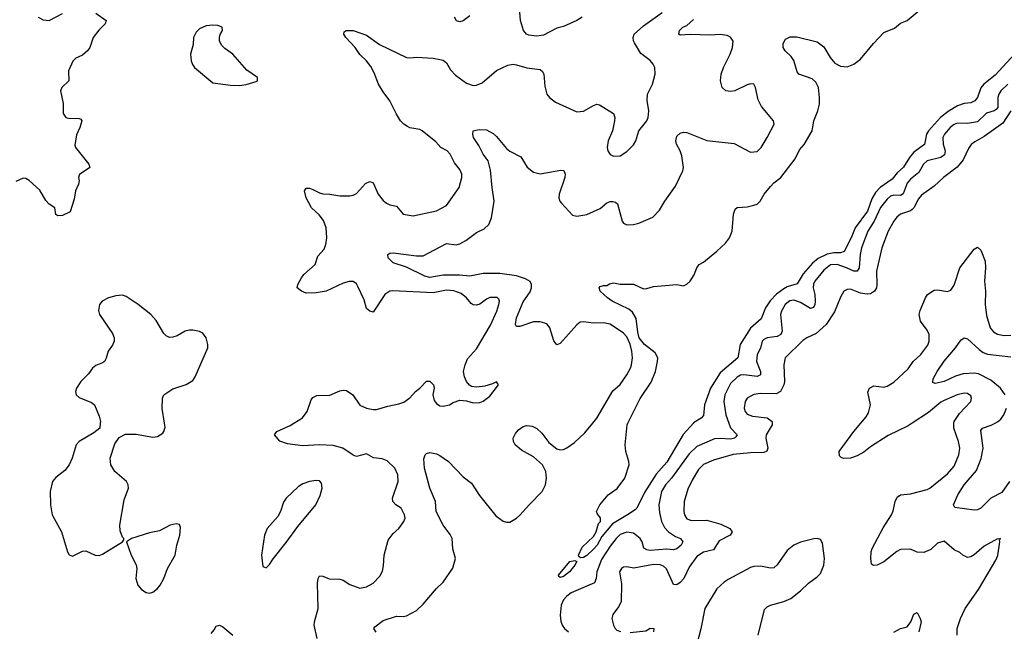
# Model space of a CAD drawing. Header units: inches. Extents: x 1603819 to 1745079, y 385938 to 533966.
# Tile 9 of 256: x 1611933 to 1617831, y 408754 to 412416. Entities that reach past the tile are written whole.
import ezdxf

# ---------------------------------------------------------------- set-up
doc = ezdxf.new("R2010")
doc.units = ezdxf.units.IN
doc.header["$MEASUREMENT"] = 0
doc.layers.add('B6410', color=7, linetype='Continuous')
doc.layers.add('B6411', color=7, linetype='Continuous')

msp = doc.modelspace()

# ---------------------------------------------------------------- linework, layer by layer
at = {"layer": 'B6410', "color": 5}
for points, elevation in [([(1612416.1, 410000), (1612413, 409970), (1612378.3, 409941.7), (1612290.3, 409889.7), (1612270.6, 409870), (1612248.4, 409790), (1612230.4, 409750), (1612203.7, 409716.3), (1612150, 409673.6), (1612130.4, 409650), (1612115.5, 409590), (1612117.1, 409510), (1612128.5, 409450), (1612184.2, 409350), (1612219.1, 409230), (1612230, 409211), (1612250, 409202.8), (1612310, 409234), (1612330, 409234.8), (1612384.7, 409210), (1612410, 409208), (1612430, 409216.3), (1612548.7, 409290), (1612558, 409302), (1612558, 409310), (1612550, 409318), (1612535.9, 409355.9), (1612533.3, 409390), (1612559.4, 409540.6), (1612585.4, 409610), (1612583.1, 409630), (1612572.3, 409650), (1612502.4, 409710), (1612478.7, 409750), (1612474.3, 409790), (1612503, 409877), (1612530, 409914.4), (1612566.7, 409933.3), (1612630, 409934.3), (1612730, 409915.3), (1612759.1, 409920.9), (1612790, 409940.7), (1612797, 409950), (1612803.9, 409976.1), (1612800.2, 410000)], 420), ([(1613716, 408710), (1613697.6, 408790), (1613699.3, 408810), (1613721.8, 408890), (1613718, 409042), (1613720.9, 409070), (1613730, 409086), (1613750, 409084), (1613787.8, 409067.8), (1613850, 409065.5), (1613870, 409060.6), (1613910, 409034.2), (1613970, 409011.7), (1614010, 409019.5), (1614050, 409042.4), (1614090, 409083), (1614105.8, 409114.2), (1614112.9, 409147.1), (1614116.4, 409210), (1614141.3, 409298.7), (1614170, 409338.7), (1614205.1, 409370), (1614234, 409410), (1614242.4, 409430), (1614238.9, 409450), (1614218.9, 409490), (1614186.9, 409510), (1614168.4, 409530), (1614166.8, 409550), (1614199.5, 409650), (1614198.6, 409690), (1614180.3, 409730), (1614133.9, 409773.8), (1614105.4, 409785.4), (1614052.8, 409792.8), (1614010, 409815.9), (1613950, 409801), (1613930, 409807.6), (1613868.8, 409850), (1613810, 409866.2), (1613730, 409869.9), (1613630, 409864.6), (1613536.4, 409876.4), (1613491.5, 409891.5), (1613459.3, 409930), (1613463.3, 409936.7), (1613473.2, 409950), (1613553.5, 409986.5), (1613575.4, 410000)], 380), ([(1614067.9, 408747.9), (1614054, 408770), (1614060.2, 408779.8), (1614110, 408819), (1614190, 408845), (1614230, 408842.4), (1614250, 408846), (1614310, 408878), (1614350, 408915.5), (1614429.7, 409010.3), (1614470, 409046.8), (1614527.7, 409132.3), (1614543.6, 409190), (1614527.9, 409247.9), (1614523.4, 409310), (1614512.7, 409332.7), (1614469.1, 409389.1), (1614428.4, 409470), (1614424.7, 409530), (1614390.9, 409610), (1614358.3, 409730), (1614353.6, 409786.4), (1614362.7, 409810), (1614370, 409817.3), (1614390, 409823.8), (1614430, 409815.6), (1614450, 409806.7), (1614502, 409770), (1614590, 409678.4), (1614640.2, 409640.2), (1614687, 409567), (1614785.7, 409445.7), (1614830, 409412.4), (1614850, 409406.4), (1614870, 409407.2), (1614910, 409430.2), (1614930, 409448.4), (1614986.3, 409513.7), (1615062.5, 409590), (1615082.4, 409630), (1615088.5, 409670), (1615085.2, 409710), (1615064.1, 409750), (1615010, 409799), (1614938.4, 409838.4), (1614900.5, 409870), (1614891, 409890), (1614889.7, 409910), (1614902.4, 409937.6), (1614921.1, 409958.9), (1614950, 409980.3), (1614970, 409986), (1615002, 409982), (1615030, 409967.2), (1615060.7, 409940.7), (1615103.6, 409883.6), (1615150, 409846.2), (1615170, 409840.7), (1615190, 409842.2), (1615210, 409851.1), (1615256.1, 409883.9), (1615318.5, 409941.5), (1615366.4, 410000)], 360), ([(1616180.1, 410000), (1616190, 409972.1), (1616230.3, 409930), (1616222.4, 409917.6), (1616215.8, 409910), (1616190, 409904.3), (1616130, 409908), (1616094.7, 409905.3), (1615990, 409860.2), (1615944.1, 409815.9), (1615837.7, 409670), (1615801.5, 409630), (1615777.8, 409590), (1615761.9, 409510), (1615765.8, 409465.8), (1615778.4, 409410), (1615795.3, 409375.3), (1615818.6, 409350), (1615861.4, 409321.4), (1615892.2, 409310), (1615904.7, 409290), (1615895, 409270), (1615870, 409246.5), (1615850, 409241.5), (1615810, 409245), (1615710, 409238.1), (1615690, 409241), (1615672.3, 409252.3), (1615662.7, 409290), (1615649.2, 409310), (1615610, 409340.2), (1615570, 409346.4), (1615530, 409332.8), (1615506.4, 409310), (1615470, 409262.5), (1615417.4, 409182.6), (1615389.6, 409110), (1615386.3, 409070), (1615376.3, 409043.7), (1615236.5, 408983.5), (1615210, 408964.4), (1615190, 408942.2), (1615176.1, 408910), (1615171.5, 408850), (1615173.8, 408813.8), (1615182.7, 408790), (1615196.9, 408770), (1615219.6, 408750)], 360), ([(1615968.9, 410000), (1615908.2, 409931.8), (1615810, 409766.3), (1615746.4, 409693.6), (1615676.1, 409583.9), (1615629, 409491), (1615619.9, 409480.1), (1615574.9, 409450), (1615483.7, 409396.3), (1615419.5, 409320.5), (1615392.3, 409270), (1615370, 409244.5), (1615330, 409208.2), (1615310, 409196), (1615292.5, 409192.5), (1615281.6, 409201.6), (1615280.7, 409210), (1615303.3, 409256.7), (1615370, 409321.6), (1615387, 409350), (1615400.9, 409399.1), (1615412.3, 409410), (1615412.9, 409432.9), (1615394.6, 409454.6), (1615388.7, 409470), (1615409.2, 409510), (1615458, 409570), (1615511.2, 409608.8), (1615558.4, 409670), (1615583.6, 409750), (1615582.9, 409770), (1615563.7, 409830), (1615559.5, 409870), (1615571.8, 409990), (1615576.7, 410000)], 340), ([(1616441.4, 410000), (1616441.4, 409990), (1616404.8, 409930), (1616402.3, 409910), (1616414.3, 409850), (1616407.7, 409832.3), (1616390, 409824.9), (1616310, 409822.4), (1616207.9, 409812.1), (1616090, 409778.9), (1616030, 409751.3), (1615998.6, 409721.4), (1615960.8, 409659.2), (1615935.3, 409604.7), (1615913.7, 409530), (1615912.4, 409470), (1615916, 409450), (1615930, 409426.2), (1615957.4, 409417.4), (1616050, 409418), (1616134, 409394.1), (1616187, 409370), (1616200.3, 409350), (1616188.7, 409330), (1616123.9, 409296.1), (1616090, 409240.9), (1616030, 409227), (1615990, 409201.5), (1615943.2, 409136.8), (1615910.5, 409069.5), (1615890, 409045.4), (1615870, 409031.6), (1615850, 409033.7), (1615808, 409128), (1615790, 409143.4), (1615770, 409152.5), (1615730, 409153.9), (1615611.5, 409131.5), (1615570, 409139.7), (1615550, 409138.4), (1615537.3, 409130), (1615526.7, 409110), (1615538, 409038), (1615535.5, 408930), (1615519.8, 408900.2), (1615486, 408854), (1615479.5, 408830), (1615490.3, 408790), (1615500.9, 408770), (1615510, 408760.3), (1615531.9, 408751.9)], 380), ([(1617278.4, 410000), (1617255.2, 409984.8), (1617134.9, 409925.1), (1617030, 409857.5), (1616990, 409825.4), (1616950, 409805), (1616910, 409790.9), (1616867.3, 409787.3), (1616853.6, 409793.6), (1616844.4, 409804.4), (1616842.4, 409830), (1616930, 409950.2), (1616971.9, 410000)], 380), ([(1617548.5, 408730), (1617548.1, 408770), (1617568, 408830), (1617595.8, 408890), (1617675.9, 409004.1), (1617780.6, 409179.4), (1617791.6, 409208.4), (1617804.7, 409290), (1617802.5, 409297.5), (1617808.4, 409308.4), (1617795.3, 409304.7), (1617790, 409307.6), (1617710, 409263.4), (1617650, 409210.6), (1617630, 409199.1), (1617610, 409196.4), (1617582.9, 409210), (1617565.1, 409225.1), (1617530, 409240.4), (1617470, 409293), (1617430, 409280.3), (1617390, 409244.1), (1617350, 409224.7), (1617310, 409227.2), (1617270, 409245.8), (1617210, 409242.8), (1617187.7, 409232.3), (1617110.1, 409169.9), (1617069.8, 409149.8), (1617046.9, 409146.9), (1617035.1, 409155.1), (1617030.7, 409190), (1617033.7, 409230), (1617040.2, 409250), (1617106.2, 409373.8), (1617155.5, 409450), (1617165.7, 409474.3), (1617178, 409530), (1617190, 409556.1), (1617210, 409571), (1617270, 409576.6), (1617370, 409602.3), (1617384.7, 409610), (1617490, 409696.5), (1617530, 409743.1), (1617557.7, 409810), (1617564.3, 409850), (1617556.8, 409890), (1617528, 409970), (1617529.4, 410000)], 380), ([(1617861.6, 409650), (1617815.5, 409584.5), (1617750.1, 409549.9), (1617690, 409491.2), (1617670, 409480.5), (1617650, 409478), (1617535.5, 409495.5), (1617527.3, 409510), (1617552.1, 409570), (1617590.7, 409630), (1617663.6, 409716.4), (1617692.3, 409787.7), (1617703.7, 409850), (1617690, 409956.3), (1617700.7, 409970), (1617753, 409987), (1617777, 410000)], 360), ([(1616357.6, 408730), (1616395.3, 408884.7), (1616410, 408899.7), (1616430, 408910.2), (1616510, 408931.2), (1616551.5, 408950), (1616610, 408996), (1616657.7, 409042.3), (1616710, 409078.7), (1616730, 409100.5), (1616750.6, 409149.4), (1616754.6, 409190), (1616742.2, 409282.2), (1616730, 409302.9), (1616710, 409308.2), (1616690, 409307.1), (1616610, 409287.6), (1616570, 409269.6), (1616530, 409238), (1616470, 409151.2), (1616450, 409133.7), (1616430, 409130.9), (1616370, 409142.9), (1616330, 409141.8), (1616310, 409135), (1616176.7, 409063.3), (1616152.6, 409047.4), (1616110, 409007.1), (1616037.3, 408890), (1616012.4, 408767.6), (1615976.5, 408630)], 420), ([(1617170, 408749.2), (1617210, 408770.2), (1617250, 408780.3), (1617270.5, 408809.5), (1617290, 408856.4), (1617310, 408866.4), (1617328, 408830), (1617332.5, 408810), (1617319.1, 408750)], 380), ([(1613080.1, 408739.9), (1613098.3, 408761.7), (1613110, 408784.7), (1613130, 408790.6), (1613150, 408780.5), (1613210.1, 408730.1)], 380), ([(1615590, 408745.5), (1615683.9, 408756.1), (1615710, 408772.4), (1615731.4, 408770), (1615730.2, 408750)], 380)]:
    msp.add_lwpolyline(points, dxfattribs=dict(at, elevation=elevation))
for points, elevation in [([(1613710, 409657.3), (1613669.2, 409650.8), (1613630, 409636.1), (1613601.6, 409618.4), (1613528.5, 409550), (1613513.5, 409526.5), (1613495.5, 409470), (1613479.7, 409440.3), (1613415.1, 409370), (1613399.8, 409330), (1613381.1, 409210), (1613390, 409141), (1613410, 409133.4), (1613430, 409153), (1613452, 409188), (1613530, 409284.4), (1613599.8, 409380.2), (1613707.4, 409510), (1613733.6, 409566.4), (1613744.5, 409610), (1613740.3, 409640.3), (1613730, 409655.3)], 420), ([(1612870, 409396.3), (1612834.8, 409390), (1612770, 409354.7), (1612710, 409342.7), (1612602, 409310), (1612572, 409290), (1612601.6, 409210), (1612631.6, 409151.6), (1612633.9, 409130), (1612628.2, 409070), (1612641.8, 409030), (1612663.1, 409003.1), (1612690, 408985.5), (1612710, 408982.3), (1612730, 408987.4), (1612758.7, 409010), (1612774.7, 409030), (1612796.1, 409070), (1612818.2, 409130), (1612863.5, 409210), (1612873.7, 409270), (1612892.8, 409330), (1612895.6, 409375.6), (1612890, 409392.3)], 420), ([(1615170, 409076), (1615162.4, 409082.4), (1615161.6, 409090), (1615227.6, 409172.4), (1615258.4, 409178.4), (1615270, 409172), (1615258.9, 409150), (1615226.5, 409110), (1615190, 409081.8)], 340)]:
    msp.add_lwpolyline(points, close=True, dxfattribs=dict(at, elevation=elevation))
at = {"layer": 'B6411', "color": 5}
for points, elevation in [([(1615302, 412430), (1615270.6, 412410), (1615190, 412375.8), (1615150, 412364.5), (1615070, 412323.5), (1615030, 412316.8), (1614982.8, 412322.8), (1614969.7, 412329.7), (1614951, 412351), (1614932.2, 412410), (1614925.6, 412510)], 380), ([(1612390, 412454), (1612450.4, 412410), (1612445.3, 412390), (1612407.1, 412352.9), (1612374, 412310), (1612352.6, 412250), (1612339.6, 412230), (1612310, 412204), (1612270, 412184.4), (1612251.9, 412168.1), (1612224.9, 412110), (1612228.5, 412050), (1612185.5, 412010), (1612178.4, 411990), (1612193, 411913), (1612194.6, 411854.6), (1612201.4, 411841.4), (1612210.4, 411830.4), (1612226, 411826), (1612290, 411823.8), (1612299.5, 411819.5), (1612305.5, 411810), (1612294.2, 411770), (1612274.3, 411725.7), (1612263.7, 411663.7), (1612267.2, 411650), (1612347.2, 411550), (1612352.7, 411530), (1612291.7, 411488.3), (1612286, 411470), (1612288.9, 411450), (1612284.9, 411430), (1612267.2, 411390), (1612258.6, 411341.4), (1612235.6, 411264.4), (1612190, 411242.7), (1612162.2, 411242.2), (1612149.7, 411250), (1612144.2, 411290), (1612110, 411311.6), (1612090, 411333.8), (1612054.3, 411394.3), (1611990, 411453.1), (1611970, 411465.4), (1611953.9, 411466.1), (1611910, 411446.2)], 380), ([(1612044.4, 412430), (1612074.5, 412414.5), (1612110, 412411.5), (1612190, 412453)], 380), ([(1613575.4, 410000), (1613627.9, 410032.1), (1613655.1, 410070), (1613679.5, 410140.5), (1613690, 410153.7), (1613713.9, 410166.1), (1613790, 410167.3), (1613850, 410192.6), (1613870, 410197.6), (1613890, 410196.1), (1613929.5, 410169.5), (1613970, 410107.4), (1614010.2, 410090.2), (1614050, 410082), (1614070, 410082.4), (1614137.5, 410102.5), (1614204.4, 410115.6), (1614233.5, 410126.5), (1614270, 410151.4), (1614304.2, 410190), (1614330.5, 410209.5), (1614369.3, 410250.7), (1614390, 410251.9), (1614411.5, 410228.5), (1614415.5, 410210), (1614407.8, 410170), (1614416.5, 410136.5), (1614430, 410117.3), (1614450, 410104), (1614470, 410102), (1614508, 410110), (1614530, 410124), (1614570, 410137.3), (1614610, 410134), (1614650, 410122), (1614690, 410124), (1614710, 410130.7), (1614750, 410160.7), (1614802, 410230), (1614790, 410248), (1614765.5, 410234.5), (1614718.8, 410221.2), (1614670, 410215.1), (1614639.3, 410219.3), (1614626.8, 410226.8), (1614609.5, 410249.5), (1614597.2, 410277.2), (1614591.1, 410310), (1614601.2, 410350), (1614615.9, 410384.1), (1614670, 410445.8), (1614753.3, 410586.7), (1614790.6, 410670), (1614802.8, 410710), (1614806.9, 410730), (1614802.8, 410742.8), (1614793.1, 410753.1), (1614750, 410752.7), (1614730, 410743.1), (1614690, 410711.5), (1614670, 410705.8), (1614650, 410708.1), (1614637.1, 410717.1), (1614609.9, 410750), (1614577.2, 410777.2), (1614533, 410793), (1614490, 410795.5), (1614410, 410780.1), (1614167.7, 410792.3), (1614150, 410789.8), (1614119.7, 410770), (1614050, 410665.1), (1614030, 410669.8), (1614010, 410687.2), (1613997.4, 410737.5), (1613958.6, 410818.6), (1613950, 410834), (1613930, 410848.4), (1613907.6, 410847.6), (1613870, 410838), (1613769.3, 410790.7), (1613710, 410780.8), (1613650, 410778.7), (1613621.2, 410790), (1613596, 410810), (1613598.4, 410830), (1613621, 410870), (1613635.6, 410890), (1613703.1, 410950), (1613719.8, 411000.2), (1613757.8, 411042.2), (1613767.4, 411070), (1613772.9, 411110), (1613768.9, 411170), (1613752.7, 411212.7), (1613727.2, 411247.1), (1613681.1, 411290), (1613648.2, 411350), (1613639.3, 411390), (1613650, 411406), (1613670, 411406), (1613690, 411399.5), (1613730, 411378.5), (1613750, 411373.2), (1613790, 411371.8), (1613850, 411362), (1613910, 411361.2), (1613930, 411364.4), (1613950, 411374.9), (1614004.2, 411435.8), (1614030, 411446.9), (1614050, 411438), (1614079.5, 411370), (1614110, 411332.7), (1614130, 411316.4), (1614150, 411307.2), (1614190, 411298.4), (1614230, 411250.4), (1614290, 411242), (1614430, 411271.7), (1614490, 411302.6), (1614565.3, 411410), (1614582, 411470), (1614581, 411490), (1614570, 411519.5), (1614538.2, 411558.2), (1614512.1, 411610), (1614492.8, 411630), (1614456.3, 411650), (1614425.2, 411685.2), (1614343.6, 411750), (1614330, 411757.6), (1614270, 411768.7), (1614255.3, 411775.3), (1614233.6, 411790), (1614215.1, 411810), (1614190, 411849.4), (1614150.9, 411930), (1614110, 411983.5), (1614082.9, 412030), (1614056.9, 412096.9), (1614036.2, 412136.2), (1614010, 412169.6), (1613970, 412207.6), (1613943.5, 412250), (1613886.3, 412310), (1613875.1, 412330), (1613877.2, 412342.8), (1613888.3, 412351.7), (1613930, 412351.8), (1614010, 412322.6), (1614088, 412268), (1614250, 412190.3), (1614270, 412187.1), (1614310, 412191.5), (1614410, 412185.5), (1614470, 412173.1), (1614490, 412157.1), (1614514.5, 412114.5), (1614543.6, 412083.6), (1614610, 412035.3), (1614650, 412022.4), (1614670, 412023.6), (1614702.6, 412037.4), (1614790, 412111.7), (1614856.6, 412143.4), (1614890, 412148.9), (1614910, 412146.3), (1614970, 412127.9), (1615050, 412118), (1615065.5, 412105.5), (1615073.1, 412090), (1615078, 412018), (1615090.4, 411970.4), (1615106, 411950), (1615142.8, 411922.8), (1615270, 411864.6), (1615310, 411868.1), (1615370, 411902.8), (1615390, 411909), (1615406.6, 411906.6), (1615490, 411854.8), (1615499.1, 411830), (1615497.1, 411810), (1615484, 411750), (1615458, 411690), (1615452.4, 411650), (1615457.1, 411630), (1615470, 411608.2), (1615490, 411598.4), (1615530, 411600.3), (1615570, 411626.4), (1615610, 411666), (1615624.7, 411690), (1615642, 411750), (1615690, 411810.7), (1615697.7, 411830), (1615701, 411870), (1615692.2, 411932.2), (1615693.7, 411970), (1615723, 412030), (1615740.7, 412090), (1615737.6, 412130), (1615727.8, 412150), (1615710.6, 412170.6), (1615653.9, 412213.9), (1615616.6, 412276.6), (1615609.8, 412290), (1615608.2, 412308.2), (1615614.4, 412330), (1615670, 412378.2), (1615781.1, 412458.9)], 380), ([(1614630, 412438.8), (1614590, 412408.4), (1614570, 412402.3), (1614550, 412408.1), (1614536.8, 412430)], 380), ([(1615576.7, 410000), (1615650, 410147.7), (1615715.3, 410244.7), (1615740.8, 410310), (1615754, 410370), (1615754.8, 410390), (1615740.7, 410420.7), (1615675.6, 410470), (1615644.6, 410510), (1615635.3, 410544.7), (1615626.8, 410626.8), (1615604.5, 410664.5), (1615582.7, 410682.7), (1615482.9, 410730), (1615454.5, 410750), (1615409.6, 410790), (1615405.2, 410810), (1615410, 410818), (1615430, 410824.7), (1615450, 410824.7), (1615465.6, 410834.4), (1615490, 410840.7), (1615530, 410833), (1615610, 410832.4), (1615670, 410804.4), (1615690, 410805.5), (1615730, 410818), (1615870, 410831), (1615910, 410822), (1615928.9, 410831.1), (1615949.1, 410850.9), (1615972.9, 410887.1), (1615989.5, 410930.5), (1616004, 410950), (1616030, 410964), (1616109.7, 411030.3), (1616161.7, 411078.3), (1616185.1, 411110), (1616201.6, 411150), (1616208.1, 411251.9), (1616219.6, 411280.4), (1616230, 411290.4), (1616290, 411295.6), (1616330, 411304.6), (1616350, 411312), (1616369.6, 411330), (1616392.6, 411370), (1616430, 411416.4), (1616450, 411439.3), (1616492, 411470), (1616578.2, 411581.8), (1616604.1, 411635.9), (1616632.2, 411667.8), (1616679.3, 411750), (1616690.8, 411810), (1616714, 411870), (1616723.2, 411910), (1616724.3, 411950), (1616717.3, 412010), (1616701.2, 412041.2), (1616681, 412061), (1616600.9, 412090), (1616590, 412102.7), (1616570.8, 412170.8), (1616554.6, 412194.6), (1616517.6, 412230), (1616507.3, 412250), (1616506.8, 412273.2), (1616520.9, 412299.1), (1616547.6, 412312.4), (1616587.9, 412312.1), (1616710, 412283.1), (1616750, 412254), (1616787.2, 412190), (1616815.5, 412155.5), (1616850, 412137.2), (1616890, 412134.4), (1616930, 412150.2), (1616970, 412179.3), (1617047.1, 412272.9), (1617110, 412338.2), (1617174.1, 412365.9), (1617210, 412394.6), (1617250, 412410.2), (1617320.4, 412470)], 340), ([(1615366.4, 410000), (1615390.5, 410029.5), (1615486.7, 410193.3), (1615530, 410231.4), (1615570.6, 410290), (1615592.8, 410330), (1615598.7, 410350), (1615603.5, 410390), (1615600.2, 410430), (1615590, 410472.1), (1615570, 410515.9), (1615550, 410538.9), (1615470, 410593.2), (1615430, 410600.7), (1615370, 410597.8), (1615310, 410606.6), (1615290, 410604.2), (1615270, 410589.5), (1615170, 410476.2), (1615150, 410468), (1615133.4, 410493.4), (1615109.7, 410570), (1615092.5, 410592.5), (1615079.3, 410599.3), (1615050, 410606.2), (1615010, 410606.2), (1614930, 410578.7), (1614910, 410579.5), (1614902.4, 410590), (1614909.2, 410630), (1614950, 410725.7), (1614990, 410785.3), (1614999.3, 410810), (1614999.8, 410830), (1614990, 410847.6), (1614963.2, 410863.2), (1614910, 410882.3), (1614810, 410895.8), (1614710, 410895.3), (1614630, 410880.7), (1614566.8, 410886.8), (1614470, 410885.7), (1614390, 410872.7), (1614360.6, 410880.6), (1614250, 410934.5), (1614170, 410959.3), (1614139.7, 410990), (1614138, 411010), (1614150, 411017.6), (1614170, 411020.3), (1614310, 411001.8), (1614350, 411001.8), (1614490, 411074.6), (1614548.3, 411068.3), (1614570, 411073.4), (1614606.2, 411093.8), (1614670, 411142), (1614716, 411164), (1614742.4, 411190), (1614759.7, 411230), (1614775.8, 411330), (1614762.9, 411410), (1614754, 411514), (1614739.7, 411570), (1614709.8, 411610), (1614682.9, 411662.9), (1614652.3, 411710), (1614647, 411730), (1614649.2, 411750), (1614665.1, 411754.9), (1614690, 411758.4), (1614730, 411755.8), (1614770, 411734.4), (1614790, 411716.4), (1614850, 411643.9), (1614870, 411627.8), (1614935.1, 411595.1), (1614972.4, 411532.4), (1615010, 411503.1), (1615050, 411491.8), (1615174.4, 411514.4), (1615193.1, 411513.1), (1615201.3, 411490), (1615199.5, 411470), (1615165.3, 411370), (1615162.6, 411350), (1615168.7, 411330), (1615177.8, 411317.8), (1615245.1, 411245.1), (1615270, 411238.7), (1615330, 411249), (1615410, 411286), (1615450, 411319.6), (1615470, 411327.2), (1615486.7, 411326.7), (1615503, 411323), (1615514, 411314), (1615542, 411210), (1615550, 411198), (1615570, 411187.4), (1615610, 411188.9), (1615642.2, 411197.8), (1615725.9, 411234.1), (1615764.9, 411275.1), (1615797.6, 411330), (1615860.6, 411419.4), (1615905.5, 411510), (1615909, 411530), (1615900, 411600), (1615889.8, 411630), (1615867.1, 411670), (1615862.6, 411690), (1615870, 411717.3), (1615890, 411736.4), (1615910, 411741.3), (1615930, 411739.5), (1616050, 411691.4), (1616213.7, 411673.7), (1616310, 411621.6), (1616350, 411626.7), (1616374.7, 411650), (1616411.3, 411710), (1616451.6, 411790), (1616449.4, 411810), (1616376.6, 411896.6), (1616356.8, 411936.8), (1616341.6, 412010), (1616330, 412029.3), (1616310, 412031.1), (1616290, 412025.7), (1616216.3, 411990), (1616190, 411985.1), (1616162.7, 411990), (1616141.3, 412010), (1616130.9, 412050), (1616135.8, 412090), (1616149, 412130), (1616189, 412210), (1616203.7, 412250), (1616206.6, 412286.6), (1616199.8, 412299.8), (1616190.6, 412310.6), (1616170, 412320.3), (1616130, 412326.6), (1616070, 412322.2), (1615950, 412326.2), (1615890, 412322.4), (1615880.7, 412330), (1615885.1, 412350), (1615905.7, 412370), (1615930, 412381.2), (1615970, 412415.9)], 360), ([(1617892, 412210), (1617776.2, 412083.8), (1617708.8, 412030), (1617690, 412007.4), (1617670.7, 411950), (1617655.2, 411930), (1617630, 411918.2), (1617590, 411914.5), (1617550, 411899.9), (1617494, 411866), (1617449.4, 411830.6), (1617377.1, 411750), (1617365.5, 411730), (1617352.4, 411667.6), (1617290, 411622.8), (1617262.4, 411590), (1617227.7, 411532.3), (1617190, 411499.4), (1617159.1, 411460.9), (1617088.3, 411411.7), (1617059.6, 411380.4), (1617037.7, 411342.3), (1617011.7, 411268.3), (1616938.2, 411170), (1616913.8, 411110), (1616872.1, 411027.9), (1616850, 411020.3), (1616810, 411018.8), (1616770, 411010.8), (1616715.1, 410984.9), (1616682.8, 410957.2), (1616625.8, 410894.2), (1616590, 410834.8), (1616530, 410815.5), (1616510, 410803.5), (1616467.2, 410772.8), (1616428.2, 410731.8), (1616400.1, 410690), (1616375.6, 410624.4), (1616310, 410567.8), (1616248.8, 410470), (1616234.7, 410390), (1616130, 410301.6), (1616071.3, 410210), (1616035, 410110), (1616030, 410046), (1616015.3, 410030), (1615970, 410001.2), (1615968.9, 410000)], 340), ([(1617852.9, 412030), (1617810.8, 411990), (1617797.4, 411970), (1617791.8, 411950), (1617792, 411890), (1617781.9, 411878.1), (1617770, 411869.4), (1617724.1, 411855.9), (1617670, 411804.9), (1617610, 411793.8), (1617550, 411795.9), (1617530, 411787.7), (1617507, 411770), (1617473.2, 411730), (1617463.5, 411710), (1617464.2, 411670), (1617477.6, 411630), (1617473.2, 411606.8), (1617450, 411589.9), (1617370, 411569.8), (1617348, 411550), (1617318.6, 411501.4), (1617270, 411459.9), (1617250, 411436.8), (1617226.1, 411373.9), (1617210, 411363.7), (1617170, 411365.2), (1617150, 411358.4), (1617130, 411341.9), (1617090, 411291.3), (1617050.6, 411209.4), (1617013, 411150), (1616975.3, 411050), (1616967, 411010), (1616961.2, 410930), (1616950.6, 410909.4), (1616930, 410909.3), (1616886.6, 410930), (1616830, 410949.3), (1616790, 410947.4), (1616750, 410915), (1616696.1, 410850), (1616687.7, 410832.3), (1616686.6, 410810), (1616696, 410770), (1616698.1, 410730), (1616696.1, 410710), (1616687.3, 410692.7), (1616670, 410687.1), (1616610, 410722.6), (1616570, 410737.1), (1616547.1, 410732.9), (1616519.1, 410710), (1616496.6, 410670), (1616491.3, 410650), (1616501.1, 410550), (1616492.6, 410530), (1616470, 410518.5), (1616410, 410509.9), (1616390, 410501.6), (1616380.9, 410490), (1616370.9, 410449.1), (1616350.8, 410410), (1616347.7, 410370), (1616370.7, 410310), (1616370.7, 410289.3), (1616350, 410278.9), (1616270, 410288.9), (1616250, 410286.5), (1616230, 410276.2), (1616190, 410237.3), (1616156.8, 410170), (1616150.6, 410130), (1616162.3, 410050), (1616180.1, 410000)], 360), ([(1617870.6, 411870), (1617822.9, 411797.1), (1617710, 411716.1), (1617654.9, 411685.1), (1617632.6, 411667.4), (1617616.1, 411643.9), (1617584.1, 411575.9), (1617548.2, 411531.8), (1617466.4, 411470), (1617410, 411419.1), (1617334.4, 411365.6), (1617317.1, 411342.9), (1617290.1, 411290), (1617279.9, 411280.1), (1617268.3, 411271.7), (1617210, 411252.1), (1617187, 411233), (1617168.8, 411210), (1617134.8, 411150), (1617096.6, 411050), (1617066.1, 410910), (1617068.5, 410830), (1617064.7, 410810), (1617053.4, 410790), (1617030, 410775), (1617010, 410771.3), (1616970, 410778.4), (1616910, 410801.2), (1616890, 410799.3), (1616870, 410789.6), (1616850, 410754.5), (1616813.1, 410666.9), (1616764.3, 410590), (1616703.5, 410536.5), (1616649, 410511), (1616625.1, 410494.9), (1616517.6, 410390), (1616510.2, 410349.8), (1616514, 410250), (1616510.9, 410229.1), (1616490.5, 410189.5), (1616464, 410176), (1616370, 410177.1), (1616330, 410171.2), (1616290.2, 410149.8), (1616279.1, 410130), (1616273.8, 410090), (1616278.2, 410070), (1616290, 410054.3), (1616322.6, 410042.6), (1616411.3, 410031.3), (1616441.5, 410010), (1616441.4, 410000)], 380), ([(1616971.9, 410000), (1617003.1, 410036.9), (1617018.5, 410061.5), (1617029.9, 410110), (1617013.6, 410186.4), (1617023, 410210), (1617050, 410223.2), (1617110, 410215.7), (1617130, 410221.9), (1617170, 410244.4), (1617255.8, 410324.2), (1617285.7, 410370), (1617330.6, 410410), (1617372.2, 410467.8), (1617381.7, 410490), (1617381.4, 410530), (1617370, 410556.9), (1617329.1, 410610), (1617321.5, 410650), (1617326.5, 410673.5), (1617358.9, 410750), (1617370.9, 410770), (1617410, 410795.4), (1617430, 410798.4), (1617490, 410789), (1617510, 410796.5), (1617530, 410826), (1617565.3, 410930), (1617650, 411041.6), (1617670, 411052.7), (1617690, 411036.3), (1617716.2, 410970), (1617719.3, 410930), (1617712.7, 410850), (1617719, 410790), (1617716.4, 410710), (1617724, 410644), (1617745.4, 410570), (1617765.8, 410545.8), (1617790, 410532.5), (1617830, 410525.5), (1617870, 410526.6)], 380), ([(1612800.2, 410000), (1612786.8, 410086.8), (1612788.8, 410150), (1612796.8, 410170), (1612850, 410205.8), (1612930, 410231.3), (1612970, 410255.3), (1612983.3, 410276.7), (1613059.7, 410450), (1613060.5, 410470), (1613049.6, 410510), (1613030, 410538), (1613010, 410549.5), (1612970, 410557.6), (1612950, 410556.3), (1612924.9, 410550), (1612876.6, 410523.4), (1612850, 410514.4), (1612830, 410513.1), (1612810, 410522), (1612796.5, 410536.5), (1612750, 410614.5), (1612718.4, 410650), (1612643, 410710), (1612570, 410758.7), (1612550, 410765.3), (1612510, 410763.1), (1612464.9, 410750), (1612426.7, 410730), (1612411.8, 410710), (1612404.9, 410675.1), (1612411.8, 410650), (1612490, 410536.4), (1612498.4, 410510), (1612498.4, 410490), (1612490, 410466), (1612462.3, 410430), (1612451.3, 410388.7), (1612440.4, 410370), (1612430, 410360.5), (1612390, 410345.6), (1612370.2, 410329.7), (1612345.1, 410294.9), (1612299.1, 410250), (1612273.4, 410210), (1612267.3, 410190), (1612270.8, 410170), (1612290, 410154), (1612364.1, 410124.1), (1612380.7, 410110), (1612410, 410042), (1612417.1, 410010), (1612416.1, 410000)], 420), ([(1617836, 410170), (1617809.2, 410210), (1617750, 410256.7), (1617675.6, 410295.6), (1617650, 410299.9), (1617584.2, 410295.8), (1617538.4, 410281.6), (1617470, 410249.1), (1617417.2, 410237.2), (1617403.3, 410243.3), (1617404.5, 410264.5), (1617428.7, 410310), (1617470, 410372), (1617538.7, 410450), (1617570, 410496), (1617590, 410510.7), (1617610, 410504.9), (1617680.2, 410440.2), (1617703.8, 410423.8), (1617730, 410412.9), (1617870, 410397)], 360), ([(1617529.4, 410000), (1617529.9, 410010), (1617562.9, 410057.1), (1617629.7, 410130), (1617635.4, 410150), (1617630, 410162.7), (1617610, 410177.7), (1617590, 410179.3), (1617548.2, 410170), (1617470, 410136.5), (1617450, 410124.9), (1617376.1, 410063.9), (1617278.4, 410000)], 380), ([(1617777, 410000), (1617790, 410007.1), (1617810, 410024), (1617827.9, 410050), (1617845, 410090)], 360)]:
    msp.add_lwpolyline(points, dxfattribs=dict(at, elevation=elevation))
at = {"layer": 'B6411', "color": 5, "elevation": 420}
msp.add_lwpolyline([(1613090, 412382.7), (1613050, 412378), (1613010, 412361.3), (1612990, 412340.5), (1612974.9, 412310), (1612972.6, 412267.4), (1612956, 412210), (1612959.5, 412170), (1612967.4, 412147.4), (1612980.7, 412130), (1613090, 412037.3), (1613196.6, 412023.4), (1613250, 412020.7), (1613290, 412026.8), (1613350, 412044.7), (1613358, 412050), (1613358, 412070), (1613293.8, 412113.8), (1613210, 412209.3), (1613162.5, 412242.5), (1613142.5, 412262.5), (1613129.3, 412290), (1613129.2, 412310), (1613133.6, 412326.4), (1613148, 412350), (1613146, 412370), (1613120.4, 412380.4)], close=True, dxfattribs=at)

doc.saveas('drawing.dxf')
